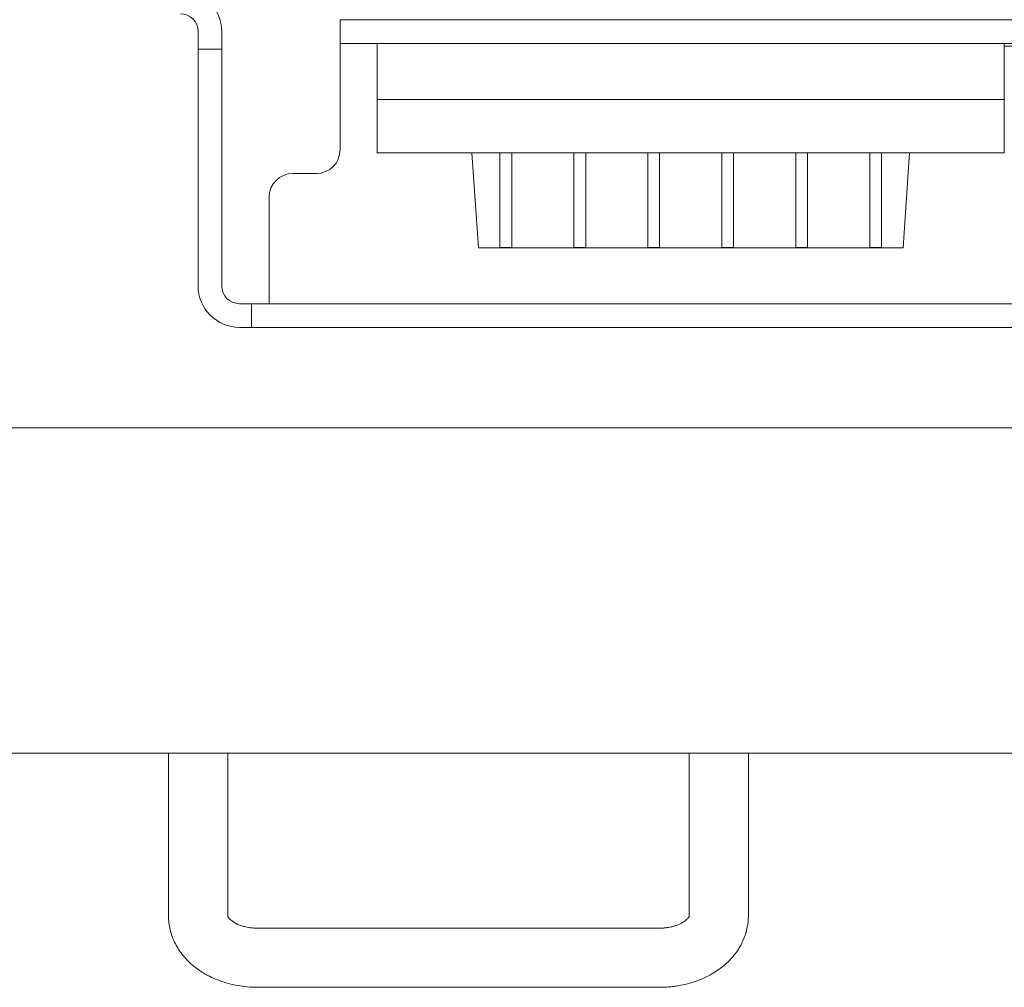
# Model space of a CAD drawing. Header units: millimetres. Extents: x 0 to 594, y 0 to 420.
# Tile 2 of 83: x 64 to 97, y 102 to 135. Entities that reach past the tile are written whole.
import ezdxf

# ---------------------------------------------------------------- set-up
doc = ezdxf.new("R2010")
doc.units = ezdxf.units.MM
doc.linetypes.add('K5LT_THIN', pattern=[0])
doc.layers.add('Системный слой', color=7, linetype='Continuous')

# ---------------------------------------------------------------- blocks, each defined once
blk = doc.blocks.new('U1')
at = {"layer": 'Системный слой', "color": 7, "linetype": 'K5LT_THIN', "lineweight": 18}
for p, q in [((74.668, 134.184), (74.668, 134.984)), ((74.668, 134.984), (75.268, 134.984)), ((75.268, 134.984), (114.668, 134.984)), ((69.868, 133.984), (69.868, 134.584)), ((70.668, 133.984), (70.668, 134.584)), ((74.668, 134.184), (75.268, 134.184)), ((74.668, 134.184), (74.668, 130.584)), ((75.268, 134.184), (114.668, 134.184)), ((75.918, 134.184), (75.918, 132.284)), ((97.118, 134.184), (97.118, 132.284)), ((70.668, 133.984), (69.868, 133.984)), ((69.868, 125.984), (69.868, 133.984)), ((70.668, 125.984), (70.668, 133.984)), ((101.868, 134.084), (97.118, 134.084)), ((76.318, 132.284), (75.918, 132.284)), ((76.318, 132.284), (75.918, 132.284)), ((75.918, 132.284), (75.918, 130.484)), ((96.718, 132.284), (76.318, 132.284)), ((96.718, 132.284), (76.318, 132.284)), ((97.118, 132.284), (96.718, 132.284)), ((97.118, 132.284), (96.718, 132.284)), ((97.118, 130.484), (97.118, 132.284)), ((76.318, 130.484), (75.918, 130.484)), ((80.068, 130.484), (76.318, 130.484)), ((79.342, 127.277), (79.118, 130.484)), ((80.068, 127.67), (80.068, 130.484)), ((80.468, 130.484), (80.068, 130.484)), ((82.568, 130.484), (80.468, 130.484)), ((80.468, 130.484), (80.468, 127.67)), ((82.568, 127.67), (82.568, 130.484)), ((82.968, 130.484), (82.568, 130.484)), ((82.968, 130.484), (82.968, 127.67)), ((85.068, 130.484), (82.968, 130.484)), ((85.068, 127.67), (85.068, 130.484)), ((85.468, 130.484), (85.068, 130.484)), ((87.568, 130.484), (85.468, 130.484)), ((85.468, 130.484), (85.468, 127.67)), ((87.568, 127.67), (87.568, 130.484)), ((87.968, 130.484), (87.568, 130.484)), ((87.968, 130.484), (87.968, 127.67)), ((90.068, 130.484), (87.968, 130.484)), ((90.468, 130.484), (90.068, 130.484)), ((90.068, 127.67), (90.068, 130.484)), ((90.468, 130.484), (90.468, 127.67)), ((92.568, 130.484), (90.468, 130.484)), ((92.568, 127.67), (92.568, 130.484)), ((92.968, 130.484), (92.568, 130.484)), ((96.718, 130.484), (92.968, 130.484)), ((92.968, 130.484), (92.968, 127.67)), ((93.918, 130.484), (93.694, 127.277)), ((97.118, 130.484), (96.718, 130.484)), ((73.868, 129.784), (73.068, 129.784)), ((72.268, 128.984), (72.268, 125.984)), ((80.068, 127.67), (80.068, 127.284)), ((80.468, 127.67), (80.468, 127.284)), ((82.568, 127.67), (82.568, 127.284)), ((82.968, 127.67), (82.968, 127.284)), ((85.068, 127.67), (85.068, 127.284)), ((85.468, 127.67), (85.468, 127.284)), ((87.568, 127.67), (87.568, 127.284)), ((87.968, 127.67), (87.968, 127.284)), ((90.068, 127.67), (90.068, 127.284)), ((90.468, 127.67), (90.468, 127.284)), ((92.568, 127.67), (92.568, 127.284)), ((92.968, 127.67), (92.968, 127.284)), ((93.694, 127.277), (79.342, 127.277)), ((80.468, 127.284), (80.068, 127.284)), ((82.968, 127.284), (82.568, 127.284)), ((85.468, 127.284), (85.068, 127.284)), ((87.968, 127.284), (87.568, 127.284)), ((90.468, 127.284), (90.068, 127.284)), ((92.968, 127.284), (92.568, 127.284)), ((72.268, 125.984), (72.268, 125.384)), ((71.668, 125.384), (71.268, 125.384)), ((114.368, 125.384), (71.668, 125.384)), ((71.668, 124.584), (71.668, 125.384)), ((71.668, 124.584), (71.268, 124.584)), ((114.368, 124.584), (71.668, 124.584)), ((54.168, 121.184), (223.368, 121.184)), ((56.168, 110.184), (221.368, 110.184)), ((68.868, 108.041), (68.868, 110.184)), ((70.868, 108.041), (70.868, 110.184)), ((86.468, 108.041), (86.468, 110.184)), ((88.468, 108.041), (88.468, 110.184)), ((68.868, 105.213), (68.868, 108.041)), ((70.868, 105.213), (70.868, 108.041)), ((86.468, 108.041), (86.468, 105.213)), ((88.468, 108.041), (88.468, 105.213)), ((68.868, 104.687), (68.868, 105.213)), ((70.868, 104.687), (70.868, 105.213)), ((86.468, 105.213), (86.468, 104.687)), ((88.468, 105.213), (88.468, 104.687)), ((85.468, 104.273), (71.868, 104.273)), ((85.468, 102.273), (71.868, 102.273))]:
    blk.add_line(p, q, dxfattribs=at)
for centre, radius, start, end in [((69.268, 134.584), 1.4, 0, 90), ((69.268, 134.584), 0.6, 0, 90), ((73.868, 130.584), 0.8, 270, 0), ((73.068, 128.984), 0.8, 90, 180), ((71.268, 125.984), 1.4, 180, 270), ((71.268, 125.984), 0.6, 180, 270)]:
    blk.add_arc(centre, radius, start, end, dxfattribs=at)
for points, knots in [([(71.868, 102.273), (71.756, 102.273), (71.643, 102.278), (71.422, 102.298), (71.313, 102.312), (71.1, 102.35), (70.996, 102.373), (70.794, 102.428), (70.696, 102.459), (70.506, 102.528), (70.415, 102.567), (70.282, 102.63), (70.239, 102.651), (70.17, 102.688), (70.142, 102.703), (70.098, 102.729), (70.08, 102.739), (70.027, 102.771), (69.992, 102.793), (69.896, 102.856), (69.837, 102.898), (69.709, 102.997), (69.641, 103.055), (69.518, 103.172), (69.462, 103.23), (69.355, 103.354), (69.303, 103.42), (69.209, 103.554), (69.166, 103.623), (69.09, 103.762), (69.055, 103.833), (68.996, 103.977), (68.97, 104.049), (68.928, 104.196), (68.911, 104.269), (68.885, 104.417), (68.876, 104.491), (68.869, 104.606), (68.868, 104.647), (68.868, 104.687)], [0, 0, 0, 0, 1.559488, 1.559488, 3.088225, 3.088225, 4.578149, 4.578149, 6.035628, 6.035628, 7.463996, 7.463996, 8.158072, 8.158072, 8.610989, 8.610989, 8.912994, 8.912994, 9.517003, 9.517003, 10.595616, 10.595616, 11.926482, 11.926482, 13.147292, 13.147292, 14.416708, 14.416708, 15.65401, 15.65401, 16.864003, 16.864003, 18.049555, 18.049555, 19.21658, 19.21658, 20.370317, 20.370317, 21, 21, 21, 21]), ([(71.868, 104.273), (71.814, 104.273), (71.76, 104.275), (71.694, 104.281), (71.681, 104.283), (71.658, 104.285), (71.648, 104.286), (71.619, 104.29), (71.599, 104.293), (71.545, 104.302), (71.512, 104.308), (71.432, 104.326), (71.388, 104.338), (71.319, 104.36), (71.294, 104.369), (71.232, 104.393), (71.197, 104.409), (71.151, 104.432), (71.139, 104.438), (71.097, 104.461), (71.071, 104.477), (71.036, 104.5), (71.025, 104.508), (70.995, 104.53), (70.977, 104.545), (70.946, 104.573), (70.933, 104.586), (70.912, 104.61), (70.904, 104.621), (70.891, 104.639), (70.885, 104.647), (70.879, 104.66), (70.876, 104.664), (70.872, 104.673), (70.871, 104.677), (70.869, 104.682), (70.869, 104.684), (70.868, 104.686), (70.868, 104.687), (70.868, 104.687), (70.868, 104.687), (70.868, 104.687)], [0, 0, 0, 0, 1.655201, 1.655201, 2.056917, 2.056917, 2.365602, 2.365602, 2.98297, 2.98297, 4.085401, 4.085401, 5.616227, 5.616227, 6.558634, 6.558634, 8.006765, 8.006765, 8.580948, 8.580948, 9.96067, 9.96067, 10.59098, 10.59098, 11.90309, 11.90309, 13.17135, 13.17135, 14.402166, 14.402166, 15.604749, 15.604749, 16.57063, 16.57063, 17.734276, 17.734276, 18.881248, 18.881248, 20.023131, 20.023131, 21, 21, 21, 21]), ([(88.468, 104.687), (88.468, 104.613), (88.464, 104.539), (88.448, 104.392), (88.435, 104.319), (88.402, 104.173), (88.382, 104.1), (88.333, 103.957), (88.304, 103.887), (88.239, 103.747), (88.202, 103.679), (88.12, 103.544), (88.075, 103.478), (87.978, 103.349), (87.924, 103.286), (87.81, 103.164), (87.749, 103.105), (87.634, 103.003), (87.581, 102.96), (87.454, 102.865), (87.379, 102.814), (87.256, 102.739), (87.211, 102.712), (87.081, 102.642), (86.995, 102.6), (86.818, 102.524), (86.728, 102.49), (86.586, 102.442), (86.535, 102.427), (86.386, 102.384), (86.285, 102.36), (86.116, 102.328), (86.049, 102.317), (85.937, 102.302), (85.893, 102.296), (85.817, 102.289), (85.786, 102.286), (85.728, 102.282), (85.703, 102.28), (85.608, 102.275), (85.538, 102.273), (85.468, 102.273)], [0, 0, 0, 0, 1.145644, 1.145644, 2.296029, 2.296029, 3.456276, 3.456276, 4.629722, 4.629722, 5.825586, 5.825586, 7.045382, 7.045382, 8.294295, 8.294295, 9.573785, 9.573785, 10.594494, 10.594494, 11.929388, 11.929388, 12.70245, 12.70245, 14.084006, 14.084006, 15.465562, 15.465562, 16.210848, 16.210848, 17.664419, 17.664419, 18.616362, 18.616362, 19.234767, 19.234767, 19.675685, 19.675685, 20.03261, 20.03261, 21, 21, 21, 21]), ([(86.468, 104.687), (86.468, 104.687), (86.468, 104.687), (86.468, 104.687), (86.468, 104.686), (86.467, 104.683), (86.467, 104.681), (86.465, 104.675), (86.463, 104.672), (86.459, 104.662), (86.455, 104.655), (86.447, 104.641), (86.441, 104.632), (86.426, 104.613), (86.417, 104.602), (86.394, 104.578), (86.381, 104.565), (86.354, 104.541), (86.341, 104.53), (86.306, 104.504), (86.284, 104.489), (86.243, 104.464), (86.226, 104.454), (86.179, 104.428), (86.147, 104.413), (86.079, 104.383), (86.043, 104.37), (85.985, 104.35), (85.965, 104.344), (85.901, 104.326), (85.857, 104.315), (85.784, 104.301), (85.755, 104.296), (85.701, 104.288), (85.675, 104.285), (85.634, 104.281), (85.619, 104.279), (85.592, 104.277), (85.58, 104.276), (85.535, 104.274), (85.501, 104.273), (85.468, 104.273)], [0, 0, 0, 0, 1.132223, 1.132223, 2.267265, 2.267265, 3.409177, 3.409177, 4.557726, 4.557726, 5.722391, 5.722391, 6.904408, 6.904408, 8.112448, 8.112448, 9.352262, 9.352262, 10.285312, 10.285312, 11.592567, 11.592567, 12.440685, 12.440685, 13.821146, 13.821146, 15.201608, 15.201608, 15.940042, 15.940042, 17.416912, 17.416912, 18.331043, 18.331043, 19.141507, 19.141507, 19.604663, 19.604663, 19.979617, 19.979617, 21, 21, 21, 21])]:
    blk.add_open_spline(points, degree=3, knots=knots, dxfattribs=at)

msp = doc.modelspace()

# ---------------------------------------------------------------- block references
at = {"layer": 'Системный слой'}
msp.add_blockref('U1', (0, 0), dxfattribs=at)

doc.saveas('drawing.dxf')
